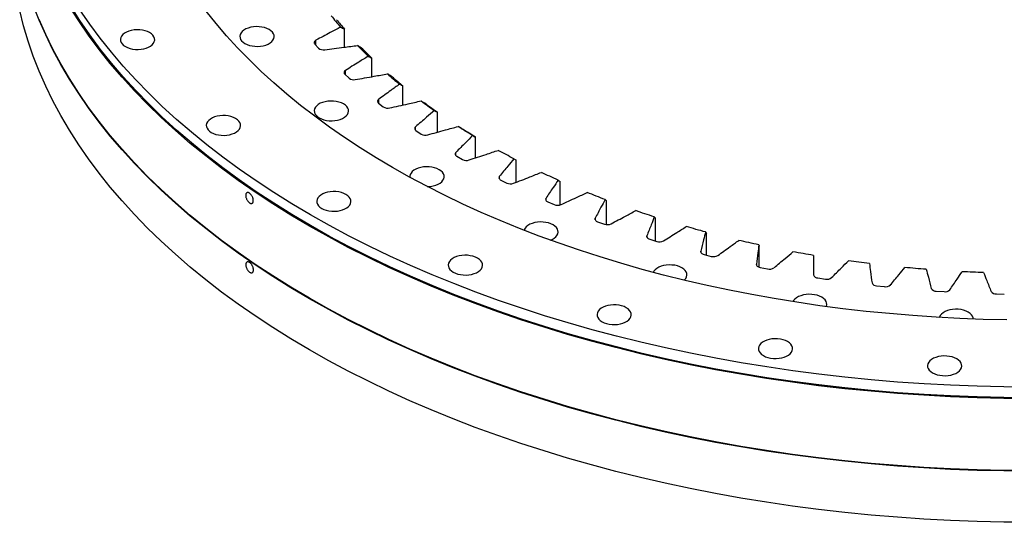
# Model space of a CAD drawing. Header units: millimetres. Extents: x 357 to 9064, y 12136 to 18804.
# Tile 9 of 16: x 5295 to 6042, y 15099 to 15480. Entities that reach past the tile are written whole.
import ezdxf

# ---------------------------------------------------------------- set-up
doc = ezdxf.new("R2010")
doc.units = ezdxf.units.MM
doc.header["$LTSCALE"] = 50

msp = doc.modelspace()

# ---------------------------------------------------------------- linework, layer by layer
at = {"color": 7, "linetype": 'Continuous', "lineweight": 25}
for p, q in [((5541.06, 15459.25), (5541.06, 15472.93)), ((5518.57, 15461.61), (5521.4, 15458.52)), ((5561.82, 15436.87), (5561.82, 15450.89)), ((5541.28, 15438.64), (5544.49, 15435.69)), ((5585.37, 15415.34), (5585.37, 15429.82)), ((5566.89, 15416.72), (5570.48, 15413.92)), ((5611.58, 15394.75), (5611.58, 15409.81)), ((5595.28, 15395.97), (5599.22, 15393.32)), ((5640.31, 15375.2), (5640.31, 15391)), ((5626.27, 15376.5), (5630.54, 15374.03)), ((5671.39, 15356.76), (5671.39, 15373.47)), ((5659.69, 15358.42), (5664.27, 15356.14)), ((5704.66, 15339.56), (5704.66, 15357.34)), ((5695.36, 15341.83), (5700.22, 15339.76)), ((5739.92, 15324.61), (5739.92, 15342.68)), ((5776.98, 15312.16), (5776.98, 15329.59)), ((5733.08, 15326.82), (5738.19, 15324.97)), ((5815.63, 15301.44), (5815.63, 15318.13)), ((5772.63, 15313.49), (5777.97, 15311.86)), ((5855.66, 15292.3), (5855.66, 15308.37)), ((5813.8, 15301.9), (5819.34, 15300.5)), ((5856.36, 15292.12), (5862.06, 15290.97)), ((5900.06, 15284.2), (5905.9, 15283.3)), ((5944.67, 15278.19), (5950.6, 15277.54)), ((5989.92, 15274.12), (5995.93, 15273.73)), ((6035.58, 15272.01), (6041.62, 15271.88))]:
    msp.add_line(p, q, dxfattribs=at)
at = {"color": 82, "linetype": 'Continuous', "lineweight": 25}
for p, q in [((5519.4, 15460.7), (5519.4, 15464.5)), ((5541.73, 15438.23), (5541.73, 15441.57)), ((5566.97, 15416.67), (5566.97, 15419.66)), ((5594.97, 15396.2), (5594.97, 15398.9)), ((5625.58, 15377.02), (5625.58, 15379.4)), ((5658.63, 15359.22), (5658.63, 15361.29)), ((5693.93, 15342.91), (5693.93, 15344.64)), ((5731.29, 15328.18), (5731.29, 15329.57)), ((5770.49, 15315.12), (5770.49, 15316.15)), ((5811.32, 15303.78), (5811.32, 15304.46)), ((5853.55, 15294.25), (5853.55, 15294.57))]:
    msp.add_line(p, q, dxfattribs=at)
at = {"color": 7, "linetype": 'Continuous', "lineweight": 25, "flags": 128}
for points in [[(6061.51, 15098.73), (6041.26, 15098.89), (6021.02, 15099.35), (6000.82, 15100.11), (5980.65, 15101.18), (5960.54, 15102.55), (5940.5, 15104.23), (5920.55, 15106.21), (5900.69, 15108.49), (5880.94, 15111.07), (5861.31, 15113.95), (5841.82, 15117.12), (5822.48, 15120.59), (5803.31, 15124.35), (5784.31, 15128.39), (5765.5, 15132.73), (5746.89, 15137.34), (5728.5, 15142.23), (5710.34, 15147.4), (5692.42, 15152.85), (5674.76, 15158.56), (5657.35, 15164.54), (5640.23, 15170.77), (5623.39, 15177.27), (5606.85, 15184.01), (5590.63, 15191.01), (5574.73, 15198.25), (5559.16, 15205.72), (5543.93, 15213.43), (5529.06, 15221.36), (5514.56, 15229.52), (5500.43, 15237.89), (5486.68, 15246.48), (5473.33, 15255.27), (5460.38, 15264.26), (5447.85, 15273.44), (5435.73, 15282.8), (5424.04, 15292.35), (5412.79, 15302.07), (5401.99, 15311.95), (5391.63, 15322), (5381.74, 15332.2), (5372.31, 15342.55), (5363.36, 15353.03), (5354.88, 15363.65), (5346.88, 15374.39), (5339.38, 15385.24), (5332.37, 15396.21), (5325.86, 15407.28), (5319.86, 15418.44), (5314.36, 15429.7), (5309.38, 15441.03), (5304.91, 15452.43), (5300.96, 15463.89), (5297.53, 15475.41), (5294.62, 15486.98)], [(6061.51, 15137.52), (6041.26, 15137.67), (6021.02, 15138.13), (6000.82, 15138.9), (5980.65, 15139.97), (5960.54, 15141.34), (5940.5, 15143.02), (5920.55, 15145), (5900.69, 15147.28), (5880.94, 15149.86), (5861.31, 15152.74), (5841.82, 15155.91), (5822.48, 15159.38), (5803.31, 15163.13), (5784.31, 15167.18), (5765.5, 15171.51), (5746.89, 15176.13), (5728.5, 15181.02), (5710.34, 15186.19), (5692.42, 15191.63), (5674.76, 15197.34), (5657.35, 15203.32), (5640.23, 15209.56), (5623.39, 15216.05), (5606.85, 15222.8), (5590.63, 15229.79), (5574.73, 15237.03), (5559.16, 15244.51), (5543.93, 15252.21), (5529.06, 15260.15), (5514.56, 15268.31), (5500.43, 15276.68), (5486.68, 15285.26), (5473.33, 15294.05), (5460.38, 15303.04), (5447.85, 15312.22), (5435.73, 15321.59), (5424.04, 15331.13), (5412.79, 15340.85), (5401.99, 15350.74), (5391.63, 15360.79), (5381.74, 15370.99), (5372.31, 15381.33), (5363.36, 15391.82), (5354.88, 15402.43), (5346.88, 15413.17), (5339.38, 15424.03), (5332.37, 15435), (5325.86, 15446.07), (5319.86, 15457.23), (5314.36, 15468.48), (5309.38, 15479.81), (5304.91, 15491.21)], [(6061.51, 15192.64), (6041.26, 15192.79), (6021.02, 15193.25), (6000.82, 15194.01), (5980.65, 15195.08), (5960.54, 15196.46), (5940.5, 15198.13), (5920.55, 15200.11), (5900.69, 15202.39), (5880.94, 15204.97), (5861.31, 15207.85), (5841.82, 15211.03), (5822.48, 15214.49), (5803.31, 15218.25), (5784.31, 15222.3), (5765.5, 15226.63), (5746.89, 15231.24), (5728.5, 15236.14), (5710.34, 15241.31), (5692.42, 15246.75), (5674.76, 15252.46), (5657.35, 15258.44), (5640.23, 15264.68), (5623.39, 15271.17), (5606.85, 15277.92), (5590.63, 15284.91), (5574.73, 15292.15), (5559.16, 15299.62), (5543.93, 15307.33), (5529.06, 15315.27), (5514.56, 15323.42), (5500.43, 15331.8), (5486.68, 15340.38), (5473.33, 15349.17), (5460.38, 15358.16), (5447.85, 15367.34), (5435.73, 15376.7), (5424.04, 15386.25), (5412.79, 15395.97), (5401.99, 15405.86), (5391.63, 15415.9), (5381.74, 15426.1), (5372.31, 15436.45), (5363.36, 15446.93), (5354.88, 15457.55), (5346.88, 15468.29), (5339.38, 15479.15), (5332.37, 15490.11)], [(6061.51, 15193.21), (6041.28, 15193.37), (6021.08, 15193.83), (6000.9, 15194.59), (5980.76, 15195.66), (5960.67, 15197.03), (5940.66, 15198.7), (5920.73, 15200.68), (5900.89, 15202.96), (5881.17, 15205.54), (5861.57, 15208.41), (5842.1, 15211.58), (5822.79, 15215.04), (5803.64, 15218.79), (5784.67, 15222.83), (5765.88, 15227.16), (5747.3, 15231.77), (5728.94, 15236.66), (5710.8, 15241.82), (5692.9, 15247.26), (5675.26, 15252.96), (5657.88, 15258.93), (5640.77, 15265.16), (5623.96, 15271.65), (5607.44, 15278.38), (5591.24, 15285.37), (5575.36, 15292.6), (5559.81, 15300.06), (5544.6, 15307.76), (5529.75, 15315.68), (5515.27, 15323.83), (5501.15, 15332.19), (5487.43, 15340.77), (5474.09, 15349.54), (5461.16, 15358.52), (5448.64, 15367.69), (5436.54, 15377.04), (5424.87, 15386.58), (5413.63, 15396.28), (5402.84, 15406.16), (5392.5, 15416.19), (5382.62, 15426.38), (5373.2, 15436.71), (5364.26, 15447.18), (5355.79, 15457.78), (5347.81, 15468.51), (5340.31, 15479.35), (5333.31, 15490.31)], [(6061.51, 15201.38), (6041.28, 15201.53), (6021.08, 15201.99), (6000.9, 15202.75), (5980.76, 15203.82), (5960.67, 15205.19), (5940.66, 15206.87), (5920.73, 15208.85), (5900.89, 15211.12), (5881.17, 15213.7), (5861.57, 15216.58), (5842.1, 15219.74), (5822.79, 15223.21), (5803.64, 15226.96), (5784.67, 15231), (5765.88, 15235.33), (5747.3, 15239.93), (5728.94, 15244.82), (5710.8, 15249.99), (5692.9, 15255.42), (5675.26, 15261.13), (5657.88, 15267.1), (5640.77, 15273.33), (5623.96, 15279.81), (5607.44, 15286.55), (5591.24, 15293.53), (5575.36, 15300.76), (5559.81, 15308.23), (5544.6, 15315.93), (5529.75, 15323.85), (5515.27, 15332), (5501.15, 15340.36), (5487.43, 15348.93), (5474.09, 15357.71), (5461.16, 15366.69), (5448.64, 15375.85), (5436.54, 15385.21), (5424.87, 15394.74), (5413.63, 15404.45), (5402.84, 15414.32), (5392.5, 15424.36), (5382.62, 15434.54), (5373.2, 15444.88), (5364.26, 15455.35), (5355.79, 15465.95), (5347.81, 15476.67), (5340.31, 15487.52)], [(6043.59, 15252.32), (6025.68, 15252.72), (6007.8, 15253.4), (5989.96, 15254.35), (5972.16, 15255.56), (5954.43, 15257.05), (5936.76, 15258.8), (5919.19, 15260.82), (5901.71, 15263.1), (5884.34, 15265.65), (5867.1, 15268.45), (5849.98, 15271.52), (5833.01, 15274.85), (5816.2, 15278.43), (5799.56, 15282.26), (5783.09, 15286.34), (5766.82, 15290.67), (5750.75, 15295.25), (5734.89, 15300.07), (5719.26, 15305.12), (5703.85, 15310.41), (5688.7, 15315.93), (5673.8, 15321.68), (5659.17, 15327.65), (5644.81, 15333.84), (5630.74, 15340.24), (5616.96, 15346.86), (5603.49, 15353.68), (5590.33, 15360.7), (5577.49, 15367.92), (5564.99, 15375.33), (5552.82, 15382.93), (5541.01, 15390.7), (5529.55, 15398.66), (5518.45, 15406.78), (5507.73, 15415.07), (5497.39, 15423.52), (5487.44, 15432.12), (5477.87, 15440.87), (5468.71, 15449.76), (5459.95, 15458.78), (5451.61, 15467.94), (5443.69, 15477.22), (5436.18, 15486.61)], [(6061.51, 15137.93), (6041.26, 15138.08), (6021.02, 15138.54), (6000.82, 15139.31), (5980.65, 15140.37), (5960.54, 15141.75), (5940.5, 15143.43), (5920.55, 15145.41), (5900.69, 15147.69), (5880.94, 15150.27), (5861.31, 15153.14), (5841.82, 15156.32), (5822.48, 15159.78), (5803.31, 15163.54), (5784.31, 15167.59), (5765.5, 15171.92), (5746.89, 15176.53), (5728.5, 15181.43), (5710.34, 15186.6), (5692.42, 15192.04), (5674.76, 15197.75), (5657.35, 15203.73), (5640.23, 15209.97), (5623.39, 15216.46), (5606.85, 15223.21), (5590.63, 15230.2), (5574.73, 15237.44), (5559.16, 15244.92), (5543.93, 15252.62), (5529.06, 15260.56), (5514.56, 15268.71), (5500.43, 15277.09), (5486.68, 15285.67), (5473.33, 15294.46), (5460.38, 15303.45), (5447.85, 15312.63), (5435.73, 15322), (5424.04, 15331.54), (5412.79, 15341.26), (5401.99, 15351.15), (5391.63, 15361.19), (5381.74, 15371.39), (5372.31, 15381.74), (5363.36, 15392.22), (5354.88, 15402.84), (5346.88, 15413.58), (5339.38, 15424.44), (5332.37, 15435.41), (5325.86, 15446.47), (5319.86, 15457.64), (5314.36, 15468.89), (5309.38, 15480.22)], [(5374.85, 15459.66), (5376.49, 15458.86), (5378.33, 15458.22), (5380.33, 15457.77), (5382.43, 15457.52), (5384.58, 15457.47), (5386.71, 15457.62), (5388.77, 15457.97), (5390.69, 15458.52), (5392.44, 15459.24), (5393.96, 15460.11), (5395.21, 15461.12), (5396.15, 15462.24), (5396.76, 15463.43), (5397.03, 15464.66), (5396.94, 15465.89), (5396.5, 15467.11), (5395.72, 15468.26), (5394.62, 15469.33), (5393.23, 15470.27), (5391.59, 15471.07), (5389.75, 15471.71), (5387.75, 15472.16), (5385.65, 15472.41), (5383.5, 15472.46), (5381.37, 15472.31), (5379.31, 15471.96), (5377.39, 15471.41), (5375.64, 15470.69), (5374.12, 15469.82), (5372.87, 15468.81), (5371.93, 15467.69), (5371.32, 15466.51), (5371.05, 15465.28), (5371.14, 15464.04), (5371.58, 15462.82), (5372.36, 15461.67), (5373.46, 15460.6), (5374.85, 15459.66)], [(5465.48, 15462.01), (5467.12, 15461.21), (5468.96, 15460.57), (5470.96, 15460.12), (5473.06, 15459.87), (5475.21, 15459.82), (5477.34, 15459.97), (5479.4, 15460.32), (5481.33, 15460.87), (5483.07, 15461.59), (5484.59, 15462.47), (5485.84, 15463.47), (5486.78, 15464.59), (5487.39, 15465.78), (5487.66, 15467.01), (5487.57, 15468.24), (5487.13, 15469.46), (5486.35, 15470.61), (5485.25, 15471.68), (5483.86, 15472.62), (5482.22, 15473.42), (5480.38, 15474.06), (5478.38, 15474.51), (5476.28, 15474.76), (5474.13, 15474.81), (5472, 15474.66), (5469.95, 15474.31), (5468.02, 15473.76), (5466.27, 15473.04), (5464.75, 15472.17), (5463.5, 15471.16), (5462.56, 15470.04), (5461.95, 15468.86), (5461.68, 15467.63), (5461.77, 15466.39), (5462.21, 15465.17), (5462.99, 15464.02), (5464.09, 15462.95), (5465.48, 15462.01)], [(5519.4, 15464.5), (5518.95, 15464.21), (5518.58, 15463.88), (5518.31, 15463.52), (5518.14, 15463.14), (5518.09, 15462.75), (5518.14, 15462.35), (5518.3, 15461.97), (5518.57, 15461.61)], [(5521.91, 15405.58), (5523.55, 15404.78), (5525.39, 15404.15), (5527.39, 15403.7), (5529.5, 15403.44), (5531.64, 15403.39), (5533.77, 15403.54), (5535.83, 15403.9), (5537.76, 15404.44), (5539.51, 15405.16), (5541.02, 15406.04), (5542.27, 15407.05), (5543.21, 15408.16), (5543.83, 15409.35), (5544.09, 15410.58), (5544, 15411.82), (5543.56, 15413.03), (5542.78, 15414.18), (5541.68, 15415.25), (5540.3, 15416.2), (5538.66, 15417), (5536.81, 15417.63), (5534.81, 15418.08), (5532.71, 15418.34), (5530.57, 15418.39), (5528.44, 15418.23), (5526.38, 15417.88), (5524.45, 15417.34), (5522.7, 15416.62), (5521.18, 15415.74), (5519.94, 15414.73), (5518.99, 15413.62), (5518.38, 15412.43), (5518.12, 15411.2), (5518.2, 15409.96), (5518.64, 15408.75), (5519.43, 15407.59), (5520.52, 15406.53), (5521.91, 15405.58)], [(5440, 15394.52), (5441.64, 15393.72), (5443.48, 15393.08), (5445.48, 15392.63), (5447.58, 15392.38), (5449.73, 15392.32), (5451.86, 15392.48), (5453.91, 15392.83), (5455.84, 15393.38), (5457.59, 15394.1), (5459.11, 15394.97), (5460.36, 15395.98), (5461.3, 15397.1), (5461.91, 15398.28), (5462.18, 15399.51), (5462.09, 15400.75), (5461.65, 15401.96), (5460.87, 15403.12), (5459.77, 15404.18), (5458.38, 15405.13), (5456.74, 15405.93), (5454.9, 15406.57), (5452.9, 15407.02), (5450.8, 15407.27), (5448.65, 15407.32), (5446.52, 15407.17), (5444.46, 15406.81), (5442.53, 15406.27), (5440.79, 15405.55), (5439.27, 15404.67), (5438.02, 15403.66), (5437.08, 15402.55), (5436.47, 15401.36), (5436.2, 15400.13), (5436.29, 15398.9), (5436.73, 15397.68), (5437.51, 15396.53), (5438.61, 15395.46), (5440, 15394.52)], [(5638.26, 15392.16), (5636.85, 15393.01), (5635.45, 15393.87), (5634.06, 15394.72), (5632.67, 15395.58), (5631.29, 15396.45), (5629.91, 15397.31), (5628.54, 15398.18), (5627.17, 15399.06)], [(5640.31, 15391), (5639.13, 15391.72), (5637.95, 15392.44), (5636.77, 15393.16), (5635.6, 15393.89), (5634.43, 15394.62), (5633.27, 15395.35), (5632.11, 15396.08), (5630.96, 15396.81)], [(5669.62, 15374.55), (5668.11, 15375.34), (5666.6, 15376.13), (5665.1, 15376.93), (5663.6, 15377.73), (5662.11, 15378.53), (5660.63, 15379.33), (5659.14, 15380.14), (5657.67, 15380.95)], [(5625.58, 15379.4), (5625.29, 15379.05), (5625.11, 15378.67), (5625.04, 15378.28), (5625.07, 15377.88), (5625.22, 15377.5), (5625.47, 15377.13), (5625.82, 15376.8), (5626.27, 15376.5)], [(5603.88, 15353.47), (5604.19, 15353.48), (5606.32, 15353.63), (5608.38, 15353.98), (5610.31, 15354.53), (5612.06, 15355.25), (5613.57, 15356.13), (5614.82, 15357.13), (5615.76, 15358.25), (5616.38, 15359.44), (5616.64, 15360.67), (5616.55, 15361.9), (5616.11, 15363.12), (5615.33, 15364.27), (5614.23, 15365.34), (5612.85, 15366.28), (5611.21, 15367.08), (5609.36, 15367.72), (5607.36, 15368.17), (5605.26, 15368.42), (5603.12, 15368.47), (5600.99, 15368.32), (5598.93, 15367.97), (5597, 15367.42), (5595.25, 15366.7), (5593.73, 15365.83), (5592.49, 15364.82), (5591.54, 15363.7), (5590.93, 15362.52), (5590.66, 15361.29), (5590.68, 15360.51)], [(5658.63, 15361.29), (5658.39, 15360.92), (5658.26, 15360.53), (5658.23, 15360.14), (5658.32, 15359.75), (5658.52, 15359.37), (5658.82, 15359.02), (5659.21, 15358.7), (5659.69, 15358.42)], [(5703.17, 15358.34), (5701.56, 15359.07), (5699.96, 15359.79), (5698.36, 15360.52), (5696.76, 15361.25), (5695.17, 15361.99), (5693.59, 15362.73), (5692, 15363.47), (5690.43, 15364.21)], [(5523.75, 15336.9), (5525.39, 15336.09), (5527.23, 15335.46), (5529.23, 15335.01), (5531.33, 15334.75), (5533.48, 15334.7), (5535.61, 15334.86), (5537.67, 15335.21), (5539.6, 15335.75), (5541.34, 15336.48), (5542.86, 15337.35), (5544.11, 15338.36), (5545.05, 15339.47), (5545.67, 15340.66), (5545.93, 15341.89), (5545.84, 15343.13), (5545.4, 15344.34), (5544.62, 15345.5), (5543.52, 15346.56), (5542.14, 15347.51), (5540.5, 15348.31), (5538.65, 15348.94), (5536.65, 15349.39), (5534.55, 15349.65), (5532.41, 15349.7), (5530.28, 15349.55), (5528.22, 15349.19), (5526.29, 15348.65), (5524.54, 15347.93), (5523.02, 15347.05), (5521.78, 15346.04), (5520.83, 15344.93), (5520.22, 15343.74), (5519.95, 15342.51), (5520.04, 15341.27), (5520.48, 15340.06), (5521.26, 15338.91), (5522.36, 15337.84), (5523.75, 15336.9)], [(5693.93, 15344.64), (5693.74, 15344.27), (5693.66, 15343.87), (5693.68, 15343.48), (5693.82, 15343.1), (5694.07, 15342.73), (5694.41, 15342.39), (5694.85, 15342.09), (5695.36, 15341.83)], [(5738.73, 15343.63), (5737.03, 15344.28), (5735.34, 15344.94), (5733.65, 15345.6), (5731.96, 15346.26), (5730.28, 15346.92), (5728.6, 15347.59), (5726.93, 15348.26), (5725.26, 15348.93)], [(5731.29, 15329.57), (5731.15, 15329.19), (5731.11, 15328.79), (5731.19, 15328.4), (5731.38, 15328.02), (5731.67, 15327.67), (5732.06, 15327.34), (5732.53, 15327.06), (5733.08, 15326.82)], [(5776.09, 15330.5), (5774.32, 15331.07), (5772.54, 15331.65), (5770.77, 15332.23), (5769.01, 15332.82), (5767.24, 15333.41), (5765.48, 15334), (5763.73, 15334.6), (5761.97, 15335.2)], [(5697.19, 15312.8), (5698.52, 15313.37), (5700.03, 15314.24), (5701.28, 15315.25), (5702.23, 15316.37), (5702.84, 15317.55), (5703.1, 15318.78), (5703.01, 15320.02), (5702.57, 15321.24), (5701.79, 15322.39), (5700.69, 15323.45), (5699.31, 15324.4), (5697.67, 15325.2), (5695.82, 15325.84), (5693.82, 15326.29), (5691.72, 15326.54), (5689.58, 15326.59), (5687.45, 15326.44), (5685.39, 15326.09), (5683.46, 15325.54), (5681.71, 15324.82), (5680.19, 15323.94), (5678.95, 15322.94), (5678, 15321.82), (5677.39, 15320.63), (5677.28, 15320.3)], [(5815.05, 15319.01), (5813.2, 15319.5), (5811.36, 15320.01), (5809.52, 15320.51), (5807.68, 15321.02), (5805.85, 15321.53), (5804.02, 15322.05), (5802.19, 15322.57), (5800.36, 15323.09)], [(5770.49, 15316.15), (5770.4, 15315.76), (5770.42, 15315.37), (5770.55, 15314.98), (5770.78, 15314.61), (5771.12, 15314.27), (5771.55, 15313.96), (5772.06, 15313.7), (5772.63, 15313.49)], [(5855.39, 15309.23), (5853.48, 15309.65), (5851.58, 15310.07), (5849.68, 15310.49), (5847.78, 15310.92), (5845.89, 15311.35), (5843.99, 15311.79), (5842.1, 15312.23), (5840.21, 15312.67)], [(5623.56, 15288.55), (5625.2, 15287.74), (5627.05, 15287.11), (5629.05, 15286.66), (5631.15, 15286.4), (5633.29, 15286.35), (5635.42, 15286.51), (5637.48, 15286.86), (5639.41, 15287.4), (5641.16, 15288.13), (5642.68, 15289), (5643.92, 15290.01), (5644.87, 15291.12), (5645.48, 15292.31), (5645.75, 15293.54), (5645.66, 15294.78), (5645.22, 15295.99), (5644.44, 15297.15), (5643.34, 15298.21), (5641.95, 15299.16), (5640.31, 15299.96), (5638.47, 15300.59), (5636.47, 15301.04), (5634.36, 15301.3), (5632.22, 15301.35), (5630.09, 15301.2), (5628.03, 15300.84), (5626.1, 15300.3), (5624.35, 15299.58), (5622.84, 15298.7), (5621.59, 15297.69), (5620.65, 15296.58), (5620.03, 15295.39), (5619.77, 15294.16), (5619.86, 15292.92), (5620.3, 15291.71), (5621.08, 15290.56), (5622.18, 15289.49), (5623.56, 15288.55)], [(5811.32, 15304.46), (5811.28, 15304.07), (5811.35, 15303.68), (5811.53, 15303.3), (5811.81, 15302.94), (5812.19, 15302.61), (5812.66, 15302.33), (5813.2, 15302.09), (5813.8, 15301.9)], [(5896.88, 15301.22), (5894.92, 15301.56), (5892.97, 15301.89), (5891.02, 15302.23), (5889.07, 15302.58), (5887.13, 15302.93), (5885.18, 15303.28), (5883.24, 15303.64), (5881.3, 15304)], [(5798.78, 15282.45), (5799.03, 15282.67), (5799.97, 15283.79), (5800.58, 15284.98), (5800.85, 15286.21), (5800.76, 15287.44), (5800.32, 15288.66), (5799.54, 15289.81), (5798.44, 15290.88), (5797.05, 15291.82), (5795.41, 15292.62), (5793.57, 15293.26), (5791.57, 15293.71), (5789.47, 15293.96), (5787.32, 15294.01), (5785.19, 15293.86), (5783.13, 15293.51), (5781.21, 15292.96), (5779.46, 15292.24), (5777.94, 15291.37), (5776.69, 15290.36), (5775.75, 15289.24), (5775.27, 15288.39)], [(5853.55, 15294.57), (5853.56, 15294.17), (5853.68, 15293.78), (5853.91, 15293.41), (5854.24, 15293.07), (5854.66, 15292.76), (5855.16, 15292.49), (5855.73, 15292.28), (5856.36, 15292.12)], [(5939.29, 15295.03), (5937.3, 15295.27), (5935.31, 15295.53), (5933.32, 15295.78), (5931.33, 15296.04), (5929.34, 15296.31), (5927.36, 15296.57), (5925.38, 15296.85), (5923.4, 15297.12)], [(5982.38, 15290.68), (5980.37, 15290.84), (5978.35, 15291), (5976.33, 15291.17), (5974.32, 15291.35), (5972.3, 15291.52), (5970.29, 15291.71), (5968.28, 15291.89), (5966.26, 15292.08)], [(6025.92, 15288.2), (6023.89, 15288.27), (6021.85, 15288.35), (6019.82, 15288.43), (6017.79, 15288.52), (6015.76, 15288.61), (6013.72, 15288.7), (6011.69, 15288.8), (6009.66, 15288.9)], [(5906.54, 15262.44), (5906.64, 15262.69), (5906.91, 15263.92), (5906.82, 15265.16), (5906.38, 15266.37), (5905.6, 15267.53), (5904.5, 15268.59), (5903.11, 15269.54), (5901.47, 15270.34), (5899.63, 15270.97), (5897.63, 15271.42), (5895.53, 15271.68), (5893.38, 15271.73), (5891.25, 15271.58), (5889.19, 15271.22), (5887.27, 15270.68), (5885.52, 15269.96), (5884, 15269.08), (5882.75, 15268.07), (5881.81, 15266.96), (5881.34, 15266.11)], [(5736.41, 15250.94), (5738.04, 15250.13), (5739.89, 15249.5), (5741.89, 15249.05), (5743.99, 15248.8), (5746.14, 15248.74), (5748.27, 15248.9), (5750.32, 15249.25), (5752.25, 15249.8), (5754, 15250.52), (5755.52, 15251.39), (5756.77, 15252.4), (5757.71, 15253.51), (5758.32, 15254.7), (5758.59, 15255.93), (5758.5, 15257.17), (5758.06, 15258.38), (5757.28, 15259.54), (5756.18, 15260.6), (5754.79, 15261.55), (5753.15, 15262.35), (5751.31, 15262.98), (5749.31, 15263.43), (5747.21, 15263.69), (5745.06, 15263.74), (5742.93, 15263.59), (5740.87, 15263.23), (5738.94, 15262.69), (5737.2, 15261.97), (5735.68, 15261.09), (5734.43, 15260.08), (5733.49, 15258.97), (5732.87, 15257.78), (5732.61, 15256.55), (5732.7, 15255.31), (5733.14, 15254.1), (5733.92, 15252.95), (5735.02, 15251.88), (5736.41, 15250.94)], [(6018.07, 15252.92), (6017.97, 15253.84), (6017.53, 15255.06), (6016.75, 15256.21), (6015.65, 15257.28), (6014.26, 15258.22), (6012.63, 15259.02), (6010.78, 15259.66), (6008.78, 15260.11), (6006.68, 15260.36), (6004.53, 15260.41), (6002.4, 15260.26), (6000.35, 15259.91), (5998.42, 15259.36), (5996.67, 15258.64), (5995.15, 15257.77), (5993.9, 15256.76), (5992.96, 15255.64), (5992.35, 15254.46), (5992.27, 15254.21)], [(5858.85, 15225.21), (5860.48, 15224.41), (5862.33, 15223.77), (5864.33, 15223.32), (5866.43, 15223.07), (5868.58, 15223.02), (5870.71, 15223.17), (5872.76, 15223.52), (5874.69, 15224.07), (5876.44, 15224.79), (5877.96, 15225.67), (5879.21, 15226.67), (5880.15, 15227.79), (5880.76, 15228.98), (5881.03, 15230.21), (5880.94, 15231.44), (5880.5, 15232.66), (5879.72, 15233.81), (5878.62, 15234.88), (5877.23, 15235.82), (5875.59, 15236.62), (5873.75, 15237.26), (5871.75, 15237.71), (5869.65, 15237.96), (5867.5, 15238.01), (5865.37, 15237.86), (5863.31, 15237.51), (5861.38, 15236.96), (5859.64, 15236.24), (5858.12, 15235.37), (5856.87, 15234.36), (5855.93, 15233.24), (5855.31, 15232.06), (5855.05, 15230.83), (5855.14, 15229.59), (5855.58, 15228.37), (5856.36, 15227.22), (5857.46, 15226.15), (5858.85, 15225.21)], [(5987.16, 15212.15), (5988.8, 15211.35), (5990.65, 15210.71), (5992.65, 15210.26), (5994.75, 15210.01), (5996.89, 15209.96), (5999.02, 15210.11), (6001.08, 15210.46), (6003.01, 15211.01), (6004.76, 15211.73), (6006.28, 15212.6), (6007.52, 15213.61), (6008.47, 15214.73), (6009.08, 15215.91), (6009.35, 15217.14), (6009.26, 15218.38), (6008.82, 15219.6), (6008.04, 15220.75), (6006.94, 15221.81), (6005.55, 15222.76), (6003.91, 15223.56), (6002.07, 15224.2), (6000.07, 15224.65), (5997.96, 15224.9), (5995.82, 15224.95), (5993.69, 15224.8), (5991.63, 15224.45), (5989.7, 15223.9), (5987.95, 15223.18), (5986.44, 15222.3), (5985.19, 15221.3), (5984.25, 15220.18), (5983.63, 15218.99), (5983.37, 15217.76), (5983.46, 15216.53), (5983.9, 15215.31), (5984.68, 15214.16), (5985.78, 15213.09), (5987.16, 15212.15)]]:
    msp.add_lwpolyline(points, dxfattribs=at)
at = {"color": 7, "linetype": 'Continuous', "lineweight": 25}
for centre, radius, start, end in [((5776.26, 15680.46), 314.9, 218.83038, 220.83949), ((5778.21, 15676.82), 312.75, 218.98187, 220.688), ((5525.01, 15462.78), 5.58, 229.67615, 280.31823), ((5808.18, 15709.73), 358.22, 224.08127, 225.92494), ((5809.91, 15705.89), 355.77, 224.22028, 225.78592), ((5542.4, 15439.97), 1.73, 112.71291, 229.71998), ((5548.02, 15440.44), 5.91, 233.41706, 282.07607), ((5841.52, 15746.05), 407.53, 228.89867, 230.59045), ((5843.02, 15741.96), 404.75, 229.02623, 230.46288), ((5567.81, 15418.17), 1.71, 119.49687, 237.69196), ((5875.12, 15789.03), 462.1, 233.32146, 234.87729), ((5573.87, 15419.1), 6.19, 236.84994, 283.94828), ((5876.39, 15784.65), 458.94, 233.43878, 234.75997), ((5596.01, 15397.53), 1.72, 127.17486, 244.83199), ((5602.43, 15398.88), 6.42, 240.01244, 285.94217), ((5633.53, 15379.89), 6.58, 242.93719, 288.06676), ((5667.02, 15362.22), 6.68, 245.65208, 290.33344), ((5702.71, 15345.98), 6.7, 248.18065, 292.75637), ((5740.41, 15331.24), 6.65, 250.54254, 295.35299), ((5779.91, 15318.09), 6.53, 252.7539, 298.14436), ((5821, 15306.62), 6.34, 254.82779, 301.15562), ((5863.45, 15296.89), 6.09, 256.77465, 304.41642), ((5900, 15287.36), 3.17, 195.49512, 271.10971), ((5907.04, 15288.97), 5.79, 258.60275, 307.96125), ((5944.52, 15281.7), 3.52, 202.30382, 272.44814), ((5951.52, 15282.91), 5.45, 260.31897, 311.8297), ((5989.67, 15278), 3.89, 208.51346, 273.77133), ((5996.64, 15278.75), 5.07, 261.92976, 316.06639), ((6035.2, 15276.28), 4.28, 214.15677, 275.13049)]:
    msp.add_arc(centre, radius, start, end, dxfattribs=at)
for points, knots in [([(5538.03, 15474.53), (5535.5, 15473.16), (5529.25, 15469.8), (5522.93, 15466.43), (5519.4, 15464.5)], [0.1292262, 0.1292262, 0.1292262, 0.1292262, 0.3809771, 0.7350381, 0.7350381, 0.7350381, 0.7350381]), ([(5526.01, 15457.29), (5530.75, 15457.89), (5539.14, 15459), (5547.47, 15460.09), (5550.85, 15460.52)], [0.0269161, 0.0269161, 0.0269161, 0.0269161, 0.3809771, 0.6327281, 0.6327281, 0.6327281, 0.6327281]), ([(5559, 15452.37), (5556.67, 15450.89), (5550.86, 15447.28), (5545, 15443.64), (5541.73, 15441.57)], [0.1292262, 0.1292262, 0.1292262, 0.1292262, 0.3809771, 0.7350381, 0.7350381, 0.7350381, 0.7350381]), ([(5549.25, 15434.66), (5553.9, 15435.46), (5562.12, 15436.93), (5570.29, 15438.38), (5573.61, 15438.95)], [0.0269161, 0.0269161, 0.0269161, 0.0269161, 0.3809771, 0.6327281, 0.6327281, 0.6327281, 0.6327281]), ([(5582.79, 15431.18), (5580.65, 15429.6), (5575.33, 15425.74), (5569.96, 15421.86), (5566.97, 15419.66)], [0.1292262, 0.1292262, 0.1292262, 0.1292262, 0.3809771, 0.7350381, 0.7350381, 0.7350381, 0.7350381]), ([(5575.36, 15413.09), (5579.9, 15414.09), (5587.9, 15415.91), (5595.86, 15417.71), (5599.1, 15418.43)], [0.0269161, 0.0269161, 0.0269161, 0.0269161, 0.3809771, 0.6327281, 0.6327281, 0.6327281, 0.6327281]), ([(5609.26, 15411.07), (5607.33, 15409.41), (5602.52, 15405.33), (5597.67, 15401.23), (5594.97, 15398.9)], [0.1292262, 0.1292262, 0.1292262, 0.1292262, 0.3809771, 0.7350381, 0.7350381, 0.7350381, 0.7350381]), ([(5604.19, 15392.71), (5608.58, 15393.91), (5616.33, 15396.07), (5624.03, 15398.2), (5627.17, 15399.06)], [0.0269161, 0.0269161, 0.0269161, 0.0269161, 0.3809771, 0.6327281, 0.6327281, 0.6327281, 0.6327281]), ([(5638.26, 15392.16), (5636.54, 15390.42), (5632.28, 15386.14), (5627.97, 15381.84), (5625.58, 15379.4)], [0.1292262, 0.1292262, 0.1292262, 0.1292262, 0.3809771, 0.7350381, 0.7350381, 0.7350381, 0.7350381]), ([(5635.58, 15373.63), (5639.8, 15375.01), (5647.25, 15377.5), (5654.65, 15379.96), (5657.67, 15380.95)], [0.0269161, 0.0269161, 0.0269161, 0.0269161, 0.3809771, 0.6327281, 0.6327281, 0.6327281, 0.6327281]), ([(5669.62, 15374.55), (5668.14, 15372.74), (5664.44, 15368.29), (5660.69, 15363.82), (5658.63, 15361.29)], [0.1292262, 0.1292262, 0.1292262, 0.1292262, 0.3809771, 0.7350381, 0.7350381, 0.7350381, 0.7350381]), ([(5669.34, 15355.96), (5673.38, 15357.52), (5680.48, 15360.32), (5687.55, 15363.1), (5690.43, 15364.21)], [0.0269161, 0.0269161, 0.0269161, 0.0269161, 0.3809771, 0.6327281, 0.6327281, 0.6327281, 0.6327281]), ([(5703.17, 15358.34), (5701.93, 15356.48), (5698.82, 15351.88), (5695.66, 15347.26), (5693.93, 15344.64)], [0.1292262, 0.1292262, 0.1292262, 0.1292262, 0.3809771, 0.7350381, 0.7350381, 0.7350381, 0.7350381]), ([(5471.87, 15342.81), (5471.87, 15342.57), (5471.85, 15342.34), (5471.78, 15341.92), (5471.72, 15341.73), (5471.58, 15341.38), (5471.49, 15341.23), (5471.28, 15340.98), (5471.15, 15340.87), (5470.89, 15340.71), (5470.74, 15340.66), (5470.42, 15340.61), (5470.25, 15340.61), (5469.9, 15340.67), (5469.72, 15340.72), (5469.35, 15340.88), (5469.16, 15340.99), (5468.78, 15341.25), (5468.59, 15341.4), (5468.22, 15341.75), (5468.04, 15341.95), (5467.69, 15342.37), (5467.52, 15342.6), (5467.21, 15343.09), (5467.06, 15343.34), (5466.8, 15343.87), (5466.68, 15344.14), (5466.47, 15344.68), (5466.38, 15344.96), (5466.23, 15345.5), (5466.18, 15345.77), (5466.11, 15346.29), (5466.09, 15346.55), (5466.09, 15347.03), (5466.11, 15347.25), (5466.18, 15347.68), (5466.23, 15347.87), (5466.38, 15348.21), (5466.47, 15348.36), (5466.68, 15348.62), (5466.79, 15348.72), (5467.06, 15348.88), (5467.21, 15348.93), (5467.52, 15348.98), (5467.69, 15348.98), (5468.04, 15348.92), (5468.22, 15348.87), (5468.59, 15348.71), (5468.78, 15348.6), (5469.16, 15348.34), (5469.35, 15348.19), (5469.72, 15347.84), (5469.9, 15347.64), (5470.25, 15347.22), (5470.42, 15346.99), (5470.73, 15346.51), (5470.88, 15346.25), (5471.15, 15345.73), (5471.27, 15345.46), (5471.49, 15344.92), (5471.58, 15344.64), (5471.72, 15344.1), (5471.78, 15343.83), (5471.85, 15343.31), (5471.87, 15343.05), (5471.87, 15342.81)], [0, 0, 0, 0, 0.03125, 0.03125, 0.0625, 0.0625, 0.09375, 0.09375, 0.125, 0.125, 0.15625, 0.15625, 0.1875, 0.1875, 0.21875, 0.21875, 0.25, 0.25, 0.28125, 0.28125, 0.3125, 0.3125, 0.34375, 0.34375, 0.375, 0.375, 0.40625, 0.40625, 0.4375, 0.4375, 0.46875, 0.46875, 0.5, 0.5, 0.53125, 0.53125, 0.5625, 0.5625, 0.59375, 0.59375, 0.625, 0.625, 0.65625, 0.65625, 0.6875, 0.6875, 0.71875, 0.71875, 0.75, 0.75, 0.78125, 0.78125, 0.8125, 0.8125, 0.84375, 0.84375, 0.875, 0.875, 0.90625, 0.90625, 0.9375, 0.9375, 0.96875, 0.96875, 1, 1, 1, 1]), ([(5705.3, 15339.8), (5709.13, 15341.52), (5715.85, 15344.63), (5722.53, 15347.7), (5725.26, 15348.93)], [0.0269161, 0.0269161, 0.0269161, 0.0269161, 0.3809771, 0.6327281, 0.6327281, 0.6327281, 0.6327281]), ([(5738.73, 15343.63), (5737.73, 15341.71), (5735.22, 15337), (5732.68, 15332.26), (5731.29, 15329.57)], [0.1292262, 0.1292262, 0.1292262, 0.1292262, 0.3809771, 0.7350381, 0.7350381, 0.7350381, 0.7350381]), ([(5743.26, 15325.23), (5746.85, 15327.12), (5753.15, 15330.5), (5759.41, 15333.85), (5761.97, 15335.2)], [0.0269161, 0.0269161, 0.0269161, 0.0269161, 0.3809771, 0.6327281, 0.6327281, 0.6327281, 0.6327281]), ([(5776.09, 15330.5), (5775.35, 15328.54), (5773.45, 15323.73), (5771.53, 15318.89), (5770.49, 15316.15)], [0.1292262, 0.1292262, 0.1292262, 0.1292262, 0.3809771, 0.7350381, 0.7350381, 0.7350381, 0.7350381]), ([(5782.99, 15312.34), (5786.32, 15314.38), (5792.17, 15318.02), (5797.99, 15321.63), (5800.36, 15323.09)], [0.0269161, 0.0269161, 0.0269161, 0.0269161, 0.3809771, 0.6327281, 0.6327281, 0.6327281, 0.6327281]), ([(5815.05, 15319.01), (5814.56, 15317.02), (5813.3, 15312.15), (5812, 15307.24), (5811.32, 15304.46)], [0.1292262, 0.1292262, 0.1292262, 0.1292262, 0.3809771, 0.7350381, 0.7350381, 0.7350381, 0.7350381]), ([(5824.28, 15301.2), (5827.34, 15303.37), (5832.7, 15307.26), (5838.03, 15311.11), (5840.21, 15312.67)], [0.0269161, 0.0269161, 0.0269161, 0.0269161, 0.3809771, 0.6327281, 0.6327281, 0.6327281, 0.6327281]), ([(5855.39, 15309.23), (5855.16, 15307.23), (5854.53, 15302.32), (5853.87, 15297.36), (5853.55, 15294.57)], [0.1292262, 0.1292262, 0.1292262, 0.1292262, 0.3809771, 0.7350381, 0.7350381, 0.7350381, 0.7350381]), ([(5866.9, 15291.87), (5869.67, 15294.17), (5874.51, 15298.28), (5879.33, 15302.35), (5881.3, 15304)], [0.0269161, 0.0269161, 0.0269161, 0.0269161, 0.3809771, 0.6327281, 0.6327281, 0.6327281, 0.6327281]), ([(5896.88, 15301.22), (5896.91, 15299.22), (5896.91, 15294.29), (5896.9, 15289.32), (5896.95, 15286.52)], [0.1292262, 0.1292262, 0.1292262, 0.1292262, 0.3809771, 0.7350381, 0.7350381, 0.7350381, 0.7350381]), ([(5471.97, 15290.23), (5471.97, 15289.99), (5471.95, 15289.76), (5471.88, 15289.34), (5471.82, 15289.15), (5471.68, 15288.8), (5471.59, 15288.65), (5471.38, 15288.39), (5471.25, 15288.29), (5470.98, 15288.13), (5470.84, 15288.08), (5470.52, 15288.03), (5470.35, 15288.03), (5470, 15288.09), (5469.82, 15288.14), (5469.45, 15288.3), (5469.26, 15288.41), (5468.88, 15288.67), (5468.69, 15288.82), (5468.32, 15289.17), (5468.14, 15289.37), (5467.79, 15289.79), (5467.62, 15290.02), (5467.31, 15290.51), (5467.16, 15290.76), (5466.89, 15291.29), (5466.77, 15291.56), (5466.57, 15292.1), (5466.48, 15292.38), (5466.33, 15292.92), (5466.28, 15293.19), (5466.2, 15293.71), (5466.19, 15293.97), (5466.19, 15294.45), (5466.2, 15294.67), (5466.28, 15295.1), (5466.33, 15295.29), (5466.47, 15295.63), (5466.56, 15295.78), (5466.77, 15296.04), (5466.89, 15296.14), (5467.16, 15296.3), (5467.31, 15296.35), (5467.62, 15296.4), (5467.79, 15296.4), (5468.13, 15296.34), (5468.32, 15296.29), (5468.69, 15296.13), (5468.87, 15296.02), (5469.26, 15295.76), (5469.45, 15295.61), (5469.82, 15295.26), (5470, 15295.06), (5470.35, 15294.64), (5470.52, 15294.41), (5470.83, 15293.93), (5470.98, 15293.67), (5471.25, 15293.15), (5471.37, 15292.88), (5471.59, 15292.34), (5471.68, 15292.06), (5471.82, 15291.52), (5471.88, 15291.25), (5471.95, 15290.73), (5471.97, 15290.47), (5471.97, 15290.23)], [0, 0, 0, 0, 0.03125, 0.03125, 0.0625, 0.0625, 0.09375, 0.09375, 0.125, 0.125, 0.15625, 0.15625, 0.1875, 0.1875, 0.21875, 0.21875, 0.25, 0.25, 0.28125, 0.28125, 0.3125, 0.3125, 0.34375, 0.34375, 0.375, 0.375, 0.40625, 0.40625, 0.4375, 0.4375, 0.46875, 0.46875, 0.5, 0.5, 0.53125, 0.53125, 0.5625, 0.5625, 0.59375, 0.59375, 0.625, 0.625, 0.65625, 0.65625, 0.6875, 0.6875, 0.71875, 0.71875, 0.75, 0.75, 0.78125, 0.78125, 0.8125, 0.8125, 0.84375, 0.84375, 0.875, 0.875, 0.90625, 0.90625, 0.9375, 0.9375, 0.96875, 0.96875, 1, 1, 1, 1]), ([(5910.6, 15284.41), (5913.07, 15286.82), (5917.36, 15291.13), (5921.64, 15295.39), (5923.4, 15297.12)], [0.0269161, 0.0269161, 0.0269161, 0.0269161, 0.3809771, 0.6327281, 0.6327281, 0.6327281, 0.6327281]), ([(5939.29, 15295.03), (5939.58, 15293.03), (5940.22, 15288.11), (5940.85, 15283.16), (5941.26, 15280.37)], [0.1292262, 0.1292262, 0.1292262, 0.1292262, 0.3809771, 0.7350381, 0.7350381, 0.7350381, 0.7350381]), ([(5955.15, 15278.85), (5957.3, 15281.36), (5961.02, 15285.84), (5964.74, 15290.28), (5966.26, 15292.08)], [0.0269161, 0.0269161, 0.0269161, 0.0269161, 0.3809771, 0.6327281, 0.6327281, 0.6327281, 0.6327281]), ([(5982.38, 15290.68), (5982.93, 15288.7), (5984.21, 15283.82), (5985.48, 15278.91), (5986.25, 15276.14)], [0.1292262, 0.1292262, 0.1292262, 0.1292262, 0.3809771, 0.7350381, 0.7350381, 0.7350381, 0.7350381]), ([(6000.3, 15275.23), (6002.11, 15277.83), (6005.24, 15282.46), (6008.37, 15287.05), (6009.66, 15288.9)], [0.0269161, 0.0269161, 0.0269161, 0.0269161, 0.3809771, 0.6327281, 0.6327281, 0.6327281, 0.6327281]), ([(6025.92, 15288.2), (6026.72, 15286.25), (6028.63, 15281.44), (6030.53, 15276.6), (6031.65, 15273.87)], [0.1292262, 0.1292262, 0.1292262, 0.1292262, 0.3809771, 0.7350381, 0.7350381, 0.7350381, 0.7350381])]:
    msp.add_open_spline(points, degree=3, knots=knots, dxfattribs=at)
for points in [[(5538.03, 15474.53), (5539.04, 15474), (5540.05, 15473.46), (5541.06, 15472.93)], [(5554.94, 15457.77), (5553.58, 15458.69), (5552.22, 15459.61), (5550.85, 15460.52)], [(5559, 15452.37), (5559.94, 15451.88), (5560.88, 15451.38), (5561.82, 15450.89)], [(5577.62, 15436.37), (5576.28, 15437.24), (5574.95, 15438.1), (5573.61, 15438.95)], [(5582.79, 15431.18), (5583.65, 15430.72), (5584.51, 15430.27), (5585.37, 15429.82)], [(5603.01, 15416.02), (5601.7, 15416.82), (5600.4, 15417.63), (5599.1, 15418.43)], [(5609.26, 15411.07), (5610.04, 15410.65), (5610.81, 15410.23), (5611.58, 15409.81)], [(5630.96, 15396.81), (5629.69, 15397.56), (5628.43, 15398.31), (5627.17, 15399.06)], [(5638.26, 15392.16), (5638.94, 15391.77), (5639.63, 15391.38), (5640.31, 15391)], [(5669.62, 15374.55), (5670.21, 15374.19), (5670.8, 15373.83), (5671.39, 15373.47)], [(5703.17, 15358.34), (5703.67, 15358.01), (5704.17, 15357.67), (5704.66, 15357.34)], [(5738.73, 15343.63), (5739.13, 15343.31), (5739.53, 15343), (5739.92, 15342.68)], [(5776.09, 15330.5), (5776.39, 15330.19), (5776.69, 15329.89), (5776.98, 15329.59)], [(5815.05, 15319.01), (5815.25, 15318.71), (5815.44, 15318.42), (5815.63, 15318.13)], [(5855.39, 15309.23), (5855.48, 15308.94), (5855.57, 15308.66), (5855.66, 15308.37)]]:
    msp.add_open_spline(points, degree=3, dxfattribs=at)

doc.saveas('drawing.dxf')
